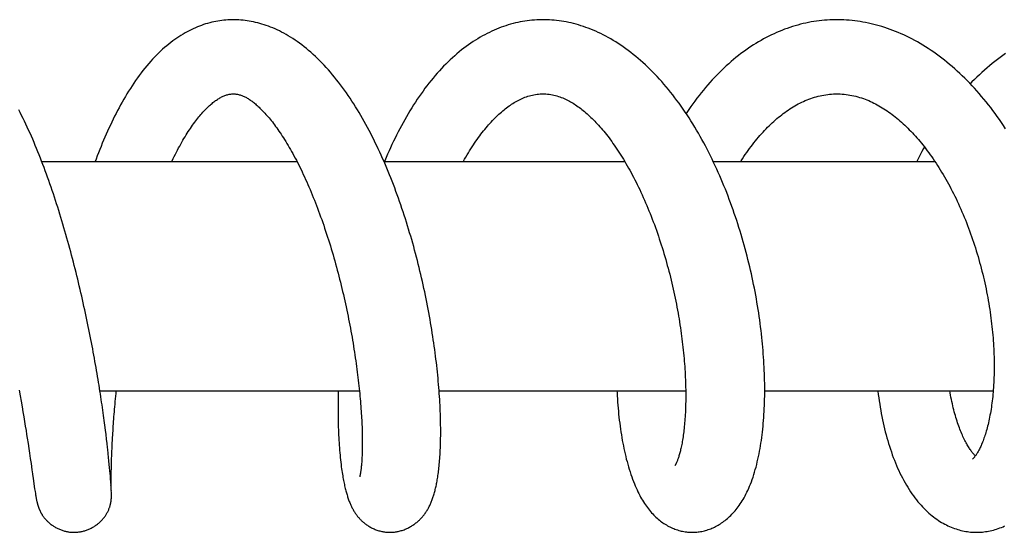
# Model space of a CAD drawing. Header units: millimetres. Extents: x 117 to 1320, y -43 to 1845.
# Tile 45 of 106: x 1106 to 1179, y 333 to 371. Entities that reach past the tile are written whole.
import ezdxf

# ---------------------------------------------------------------- set-up
doc = ezdxf.new("R2010")
doc.units = ezdxf.units.MM
doc.header["$LTSCALE"] = 65.395
doc.layers.get('0').update_dxf_attribs({"linetype": 'CONTINUOUS'})

msp = doc.modelspace()

# ---------------------------------------------------------------- linework, layer by layer
at = {"color": 7, "linetype": 'Continuous'}
for p, q in [((1108.012, 360.628), (1126.929, 360.628)), ((1133.378, 360.628), (1151.228, 360.628)), ((1157.782, 360.628), (1174.217, 360.628)), ((1106.34, 343.67), (1106.415, 343.253)), ((1106.415, 343.253), (1106.487, 342.843)), ((1112.324, 343.628), (1131.564, 343.628)), ((1113.523, 343.419), (1113.544, 343.628)), ((1137.469, 343.628), (1155.751, 343.628)), ((1161.608, 343.628), (1178.547, 343.628)), ((1106.487, 342.843), (1106.557, 342.441)), ((1106.557, 342.441), (1106.623, 342.054)), ((1106.623, 342.054), (1106.686, 341.685)), ((1106.686, 341.685), (1106.744, 341.333)), ((1106.744, 341.333), (1106.798, 340.999)), ((1106.798, 340.999), (1106.849, 340.682)), ((1112.74, 340.71), (1112.695, 341.061)), ((1106.849, 340.682), (1106.897, 340.383)), ((1106.897, 340.383), (1106.941, 340.1)), ((1112.783, 340.369), (1112.74, 340.71)), ((1112.823, 340.038), (1112.783, 340.369)), ((1106.941, 340.1), (1107.002, 339.704)), ((1107.002, 339.704), (1107.057, 339.34)), ((1112.861, 339.717), (1112.823, 340.038)), ((1113.217, 339.106), (1113.229, 339.394)), ((1113.229, 339.394), (1113.244, 339.693)), ((1107.057, 339.34), (1107.108, 339.004)), ((1107.108, 339.004), (1107.168, 338.598)), ((1112.944, 338.965), (1112.913, 339.257)), ((1112.973, 338.686), (1112.944, 338.965)), ((1113, 338.419), (1112.973, 338.686)), ((1113.196, 338.563), (1113.206, 338.829)), ((1113.206, 338.829), (1113.217, 339.106)), ((1107.168, 338.598), (1107.221, 338.233)), ((1107.221, 338.233), (1107.29, 337.752)), ((1113.025, 338.164), (1113, 338.419)), ((1113.047, 337.923), (1113.025, 338.164)), ((1113.177, 337.835), (1113.182, 338.064)), ((1113.182, 338.064), (1113.189, 338.308)), ((1113.189, 338.308), (1113.196, 338.563)), ((1107.34, 337.403), (1107.375, 337.154)), ((1113.068, 337.695), (1113.047, 337.923)), ((1113.086, 337.482), (1113.068, 337.695)), ((1113.102, 337.28), (1113.086, 337.482)), ((1113.117, 337.09), (1113.102, 337.28)), ((1113.167, 337.073), (1113.168, 337.286)), ((1113.168, 337.286), (1113.17, 337.447)), ((1113.17, 337.447), (1113.173, 337.628)), ((1113.173, 337.628), (1113.177, 337.835)), ((1107.375, 337.154), (1107.436, 336.729)), ((1107.436, 336.729), (1107.49, 336.357)), ((1113.136, 336.837), (1113.117, 337.09)), ((1113.15, 336.632), (1113.136, 336.837)), ((1113.158, 336.495), (1113.149, 336.643)), ((1113.17, 336.285), (1113.157, 336.517)), ((1113.166, 336.888), (1113.167, 337.073)), ((1113.166, 336.727), (1113.166, 336.888)), ((1113.167, 336.589), (1113.166, 336.727)), ((1113.168, 336.458), (1113.167, 336.589)), ((1107.49, 336.357), (1107.52, 336.159)), ((1107.52, 336.159), (1107.543, 336.015)), ((1107.543, 336.015), (1107.56, 335.91)), ((1107.56, 335.91), (1107.572, 335.836)), ((1107.572, 335.836), (1107.584, 335.766)), ((1107.584, 335.766), (1107.596, 335.698)), ((1113.172, 336.251), (1113.168, 336.469)), ((1113.175, 336.197), (1113.17, 336.29)), ((1113.178, 336.116), (1113.174, 336.211)), ((1113.18, 336.062), (1113.178, 336.124)), ((1113.182, 336.029), (1113.18, 336.071)), ((1113.183, 335.992), (1113.181, 336.038)), ((1113.181, 335.723), (1113.182, 335.744)), ((1113.182, 335.744), (1113.183, 335.764)), ((1113.183, 335.969), (1113.183, 335.994)), ((1113.184, 335.935), (1113.183, 335.972)), ((1113.183, 335.782), (1113.184, 335.801)), ((1113.183, 335.764), (1113.183, 335.782)), ((1113.184, 335.918), (1113.184, 335.936)), ((1113.185, 335.899), (1113.184, 335.918)), ((1113.184, 335.818), (1113.185, 335.833)), ((1113.184, 335.801), (1113.184, 335.818)), ((1113.185, 335.884), (1113.185, 335.899)), ((1113.185, 335.867), (1113.185, 335.884)), ((1113.185, 335.848), (1113.185, 335.867)), ((1113.185, 335.833), (1113.185, 335.848)), ((1107.596, 335.698), (1107.604, 335.654)), ((1107.604, 335.654), (1107.613, 335.61)), ((1107.613, 335.61), (1107.621, 335.567)), ((1107.621, 335.567), (1107.629, 335.525)), ((1107.629, 335.525), (1107.638, 335.482)), ((1107.638, 335.482), (1107.647, 335.44)), ((1107.647, 335.44), (1107.657, 335.398))]:
    msp.add_line(p, q, dxfattribs=at)
for points in [[(1122.221, 371.128), (1122.116, 371.127), (1121.966, 371.123), (1121.816, 371.116), (1121.667, 371.105), (1121.517, 371.091), (1121.367, 371.074), (1121.217, 371.053), (1121.066, 371.029), (1120.916, 371.001), (1120.765, 370.97), (1120.615, 370.935), (1120.464, 370.897), (1120.312, 370.855), (1120.161, 370.81), (1120.01, 370.761), (1119.858, 370.708), (1119.706, 370.652), (1119.554, 370.591), (1119.403, 370.527), (1119.25, 370.459), (1119.098, 370.387), (1118.946, 370.311), (1118.793, 370.231), (1118.641, 370.147), (1118.488, 370.058), (1118.335, 369.965), (1118.183, 369.868), (1118.031, 369.767), (1117.879, 369.661), (1117.728, 369.552), (1117.577, 369.437), (1117.426, 369.319), (1117.276, 369.196), (1117.126, 369.068), (1116.977, 368.936), (1116.828, 368.799), (1116.679, 368.657), (1116.531, 368.51), (1116.383, 368.359), (1116.236, 368.203), (1116.09, 368.042), (1115.945, 367.877), (1115.802, 367.708), (1115.659, 367.535), (1115.519, 367.359), (1115.38, 367.179), (1115.243, 366.996), (1115.107, 366.81), (1114.974, 366.621), (1114.842, 366.429), (1114.713, 366.234), (1114.585, 366.038), (1114.459, 365.838), (1114.335, 365.637), (1114.214, 365.434), (1114.094, 365.229), (1113.976, 365.022), (1113.86, 364.814), (1113.747, 364.605), (1113.635, 364.394), (1113.525, 364.182), (1113.417, 363.969), (1113.311, 363.754), (1113.206, 363.537), (1113.103, 363.318), (1113, 363.097), (1112.899, 362.875), (1112.8, 362.65), (1112.701, 362.423), (1112.604, 362.194), (1112.507, 361.963), (1112.412, 361.73), (1112.319, 361.496), (1112.226, 361.261), (1112.135, 361.024), (1112.045, 360.786), (1111.987, 360.628)], [(1131.921, 363.584), (1131.797, 363.804), (1131.671, 364.022), (1131.543, 364.24), (1131.413, 364.456), (1131.281, 364.671), (1131.147, 364.883), (1131.012, 365.094), (1130.875, 365.301), (1130.737, 365.506), (1130.598, 365.708), (1130.457, 365.907), (1130.315, 366.103), (1130.171, 366.296), (1130.025, 366.487), (1129.877, 366.676), (1129.728, 366.862), (1129.576, 367.046), (1129.422, 367.227), (1129.266, 367.406), (1129.108, 367.582), (1128.949, 367.754), (1128.788, 367.923), (1128.625, 368.088), (1128.462, 368.25), (1128.297, 368.407), (1128.131, 368.56), (1127.964, 368.709), (1127.797, 368.853), (1127.63, 368.992), (1127.462, 369.127), (1127.294, 369.256), (1127.126, 369.381), (1126.959, 369.501), (1126.791, 369.617), (1126.624, 369.727), (1126.458, 369.832), (1126.293, 369.932), (1126.128, 370.028), (1125.963, 370.12), (1125.799, 370.207), (1125.634, 370.29), (1125.471, 370.368), (1125.307, 370.443), (1125.144, 370.513), (1124.982, 370.579), (1124.82, 370.642), (1124.659, 370.7), (1124.499, 370.754), (1124.339, 370.804), (1124.18, 370.851), (1124.022, 370.893), (1123.865, 370.932), (1123.708, 370.968), (1123.552, 370.999), (1123.396, 371.027), (1123.242, 371.052), (1123.088, 371.073), (1122.935, 371.091), (1122.783, 371.105), (1122.631, 371.116), (1122.48, 371.123), (1122.329, 371.127), (1122.221, 371.128)], [(1145.176, 371.128), (1145.061, 371.127), (1144.884, 371.123), (1144.708, 371.116), (1144.532, 371.104), (1144.356, 371.089), (1144.18, 371.071), (1144.004, 371.049), (1143.828, 371.023), (1143.652, 370.994), (1143.477, 370.96), (1143.301, 370.924), (1143.125, 370.883), (1142.949, 370.839), (1142.773, 370.792), (1142.598, 370.74), (1142.422, 370.685), (1142.247, 370.626), (1142.072, 370.563), (1141.897, 370.496), (1141.722, 370.426), (1141.548, 370.351), (1141.374, 370.273), (1141.2, 370.191), (1141.027, 370.105), (1140.854, 370.015), (1140.681, 369.921), (1140.508, 369.823), (1140.335, 369.721), (1140.163, 369.614), (1139.99, 369.503), (1139.818, 369.387), (1139.646, 369.267), (1139.475, 369.143), (1139.304, 369.015), (1139.134, 368.882), (1138.964, 368.745), (1138.795, 368.604), (1138.627, 368.458), (1138.461, 368.309), (1138.295, 368.155), (1138.131, 367.998), (1137.968, 367.837), (1137.807, 367.673), (1137.647, 367.506), (1137.489, 367.334), (1137.332, 367.16), (1137.177, 366.982), (1137.024, 366.8), (1136.872, 366.615), (1136.721, 366.427), (1136.572, 366.235), (1136.425, 366.04), (1136.279, 365.841), (1136.134, 365.64), (1135.992, 365.436), (1135.852, 365.229), (1135.713, 365.019), (1135.576, 364.807), (1135.441, 364.593), (1135.308, 364.376), (1135.178, 364.158), (1135.049, 363.937), (1134.922, 363.715), (1134.797, 363.49), (1134.674, 363.264), (1134.553, 363.036), (1134.434, 362.807), (1134.317, 362.577), (1134.202, 362.345), (1134.089, 362.111), (1133.977, 361.874), (1133.867, 361.636), (1133.758, 361.396), (1133.651, 361.154), (1133.546, 360.911), (1133.443, 360.667), (1133.427, 360.628)], [(1161.443, 347.089), (1161.42, 347.327), (1161.394, 347.581), (1161.366, 347.836), (1161.336, 348.093), (1161.304, 348.351), (1161.271, 348.609), (1161.235, 348.869), (1161.198, 349.129), (1161.16, 349.39), (1161.119, 349.652), (1161.077, 349.914), (1161.033, 350.177), (1160.987, 350.44), (1160.939, 350.704), (1160.89, 350.968), (1160.839, 351.232), (1160.786, 351.496), (1160.731, 351.76), (1160.675, 352.024), (1160.617, 352.288), (1160.557, 352.552), (1160.496, 352.817), (1160.432, 353.081), (1160.367, 353.345), (1160.3, 353.61), (1160.231, 353.874), (1160.161, 354.138), (1160.088, 354.403), (1160.014, 354.667), (1159.938, 354.931), (1159.86, 355.195), (1159.78, 355.459), (1159.699, 355.722), (1159.616, 355.984), (1159.531, 356.246), (1159.444, 356.507), (1159.355, 356.767), (1159.265, 357.027), (1159.173, 357.285), (1159.08, 357.542), (1158.985, 357.799), (1158.888, 358.054), (1158.789, 358.307), (1158.689, 358.56), (1158.587, 358.812), (1158.483, 359.062), (1158.378, 359.312), (1158.27, 359.561), (1158.161, 359.809), (1158.049, 360.057), (1157.935, 360.304), (1157.82, 360.55), (1157.702, 360.796), (1157.582, 361.04), (1157.46, 361.283), (1157.336, 361.525), (1157.21, 361.766), (1157.083, 362.004), (1156.953, 362.241), (1156.822, 362.476), (1156.689, 362.709), (1156.554, 362.94), (1156.418, 363.169), (1156.279, 363.396), (1156.139, 363.621), (1155.997, 363.844), (1155.853, 364.065), (1155.706, 364.284), (1155.558, 364.501), (1155.408, 364.716), (1155.257, 364.928), (1155.103, 365.138), (1154.947, 365.346), (1154.789, 365.552), (1154.629, 365.755), (1154.467, 365.955), (1154.303, 366.153), (1154.137, 366.348), (1153.97, 366.539), (1153.801, 366.728), (1153.631, 366.912), (1153.46, 367.094), (1153.287, 367.271), (1153.114, 367.445), (1152.939, 367.615), (1152.762, 367.781), (1152.585, 367.944), (1152.406, 368.103), (1152.226, 368.258), (1152.045, 368.41), (1151.862, 368.558), (1151.679, 368.702), (1151.494, 368.842), (1151.309, 368.978), (1151.124, 369.109), (1150.938, 369.236), (1150.752, 369.359), (1150.565, 369.478), (1150.379, 369.592), (1150.193, 369.702), (1150.006, 369.807), (1149.82, 369.908), (1149.635, 370.005), (1149.45, 370.097), (1149.265, 370.184), (1149.081, 370.268), (1148.897, 370.347), (1148.714, 370.422), (1148.531, 370.493), (1148.349, 370.56), (1148.166, 370.624), (1147.984, 370.683), (1147.802, 370.739), (1147.62, 370.791), (1147.439, 370.839), (1147.258, 370.883), (1147.077, 370.924), (1146.897, 370.96), (1146.717, 370.993), (1146.538, 371.023), (1146.359, 371.049), (1146.181, 371.071), (1146.003, 371.089), (1145.826, 371.104), (1145.649, 371.115), (1145.472, 371.123), (1145.296, 371.127), (1145.176, 371.128)], [(1166.95, 371.128), (1166.83, 371.127), (1166.63, 371.123), (1166.43, 371.115), (1166.232, 371.104), (1166.033, 371.089), (1165.836, 371.07), (1165.638, 371.047), (1165.441, 371.021), (1165.243, 370.991), (1165.046, 370.958), (1164.849, 370.92), (1164.652, 370.879), (1164.454, 370.835), (1164.258, 370.786), (1164.061, 370.733), (1163.864, 370.677), (1163.667, 370.617), (1163.471, 370.553), (1163.274, 370.485), (1163.079, 370.414), (1162.883, 370.338), (1162.688, 370.259), (1162.493, 370.176), (1162.299, 370.089), (1162.105, 369.998), (1161.912, 369.903), (1161.719, 369.804), (1161.528, 369.702), (1161.337, 369.595), (1161.146, 369.485), (1160.957, 369.372), (1160.769, 369.254), (1160.582, 369.133), (1160.396, 369.008), (1160.211, 368.879), (1160.027, 368.747), (1159.844, 368.61), (1159.661, 368.47), (1159.479, 368.325), (1159.298, 368.176), (1159.117, 368.023), (1158.938, 367.866), (1158.759, 367.705), (1158.582, 367.54), (1158.407, 367.372), (1158.233, 367.2), (1158.06, 367.025), (1157.889, 366.846), (1157.72, 366.664), (1157.552, 366.479), (1157.386, 366.291), (1157.221, 366.099), (1157.059, 365.904), (1156.899, 365.707), (1156.74, 365.507), (1156.584, 365.304), (1156.431, 365.099), (1156.279, 364.892), (1156.13, 364.683), (1155.983, 364.472), (1155.838, 364.259), (1155.781, 364.172)], [(1171.107, 370.337), (1170.906, 370.412), (1170.705, 370.483), (1170.504, 370.551), (1170.302, 370.614), (1170.1, 370.674), (1169.898, 370.731), (1169.696, 370.783), (1169.493, 370.832), (1169.291, 370.877), (1169.089, 370.918), (1168.887, 370.956), (1168.685, 370.99), (1168.483, 371.02), (1168.281, 371.046), (1168.08, 371.069), (1167.878, 371.088), (1167.677, 371.103), (1167.476, 371.115), (1167.276, 371.123), (1167.076, 371.127), (1166.95, 371.128)], [(1179.464, 363.043), (1179.313, 363.273), (1179.16, 363.5), (1179.005, 363.726), (1178.847, 363.95), (1178.687, 364.171), (1178.525, 364.39), (1178.361, 364.607), (1178.195, 364.821), (1178.028, 365.032), (1177.858, 365.241), (1177.686, 365.446), (1177.513, 365.648), (1177.338, 365.848), (1177.162, 366.043), (1176.984, 366.236), (1176.804, 366.425), (1176.623, 366.611), (1176.441, 366.793), (1176.257, 366.972), (1176.072, 367.148), (1175.885, 367.32), (1175.696, 367.489), (1175.506, 367.655), (1175.314, 367.818), (1175.12, 367.977), (1174.926, 368.132), (1174.73, 368.284), (1174.533, 368.432), (1174.335, 368.577), (1174.136, 368.717), (1173.936, 368.854), (1173.736, 368.987), (1173.535, 369.115), (1173.333, 369.24), (1173.131, 369.361), (1172.928, 369.477), (1172.726, 369.589), (1172.523, 369.697), (1172.32, 369.801), (1172.117, 369.901), (1171.914, 369.997), (1171.712, 370.088), (1171.51, 370.175), (1171.309, 370.258), (1171.107, 370.337)], [(1179.451, 368.61), (1179.252, 368.471), (1179.055, 368.328), (1178.859, 368.181), (1178.664, 368.03), (1178.47, 367.876), (1178.278, 367.718), (1178.087, 367.556), (1177.897, 367.391), (1177.709, 367.222), (1177.522, 367.05), (1177.337, 366.875), (1177.154, 366.696), (1176.972, 366.514), (1176.845, 366.382)], [(1117.663, 360.628), (1117.68, 360.663), (1117.76, 360.829), (1117.84, 360.993), (1117.921, 361.154), (1118.001, 361.312), (1118.082, 361.467), (1118.162, 361.617), (1118.242, 361.765), (1118.321, 361.908), (1118.4, 362.049), (1118.48, 362.186), (1118.559, 362.321), (1118.638, 362.453), (1118.718, 362.582), (1118.797, 362.709), (1118.877, 362.833), (1118.957, 362.955), (1119.036, 363.074), (1119.116, 363.19), (1119.195, 363.303), (1119.274, 363.413), (1119.352, 363.52), (1119.43, 363.623), (1119.507, 363.724), (1119.584, 363.821), (1119.66, 363.916), (1119.736, 364.008), (1119.811, 364.096), (1119.886, 364.182), (1119.959, 364.264), (1120.032, 364.344), (1120.104, 364.42), (1120.175, 364.493), (1120.245, 364.563), (1120.313, 364.63), (1120.38, 364.694), (1120.447, 364.756), (1120.513, 364.815), (1120.578, 364.872), (1120.644, 364.927), (1120.71, 364.981), (1120.776, 365.033), (1120.842, 365.082), (1120.906, 365.129), (1120.97, 365.174), (1121.034, 365.216), (1121.097, 365.257), (1121.16, 365.296), (1121.223, 365.332), (1121.285, 365.367), (1121.348, 365.399), (1121.411, 365.43), (1121.473, 365.459), (1121.535, 365.485), (1121.598, 365.51), (1121.659, 365.532), (1121.721, 365.552), (1121.783, 365.569), (1121.845, 365.585), (1121.906, 365.598), (1121.969, 365.609), (1122.032, 365.617), (1122.097, 365.623), (1122.164, 365.627), (1122.222, 365.628)], [(1122.222, 365.628), (1122.281, 365.627), (1122.349, 365.623), (1122.414, 365.617), (1122.477, 365.608), (1122.539, 365.598), (1122.599, 365.585), (1122.659, 365.57), (1122.718, 365.554), (1122.777, 365.535), (1122.836, 365.514), (1122.895, 365.491), (1122.954, 365.466), (1123.014, 365.44), (1123.073, 365.411), (1123.133, 365.38), (1123.193, 365.348), (1123.251, 365.314), (1123.31, 365.279), (1123.368, 365.243), (1123.425, 365.205), (1123.484, 365.165), (1123.543, 365.124), (1123.603, 365.08), (1123.665, 365.033), (1123.727, 364.985), (1123.79, 364.934), (1123.855, 364.881), (1123.92, 364.825), (1123.987, 364.766), (1124.055, 364.705), (1124.124, 364.64), (1124.194, 364.574), (1124.265, 364.504), (1124.338, 364.431), (1124.411, 364.356), (1124.485, 364.278), (1124.56, 364.196), (1124.636, 364.112), (1124.713, 364.025), (1124.791, 363.935), (1124.869, 363.842), (1124.948, 363.746), (1125.028, 363.647), (1125.109, 363.545), (1125.19, 363.439), (1125.271, 363.332), (1125.353, 363.221), (1125.435, 363.108), (1125.517, 362.992), (1125.599, 362.874), (1125.682, 362.753), (1125.765, 362.63), (1125.848, 362.503), (1125.932, 362.372), (1126.017, 362.239), (1126.102, 362.101), (1126.188, 361.959), (1126.275, 361.814), (1126.363, 361.664), (1126.45, 361.512), (1126.538, 361.356), (1126.626, 361.197), (1126.714, 361.036), (1126.802, 360.872), (1126.889, 360.706), (1126.976, 360.537), (1127.063, 360.366), (1127.15, 360.192), (1127.236, 360.016), (1127.321, 359.839), (1127.406, 359.659), (1127.491, 359.477), (1127.575, 359.293), (1127.658, 359.107), (1127.741, 358.92), (1127.823, 358.73), (1127.905, 358.539), (1127.986, 358.346), (1128.067, 358.151), (1128.147, 357.954), (1128.226, 357.755), (1128.305, 357.555), (1128.384, 357.352), (1128.461, 357.148), (1128.539, 356.941), (1128.615, 356.734), (1128.691, 356.524), (1128.767, 356.313), (1128.841, 356.1), (1128.915, 355.886), (1128.988, 355.671), (1129.061, 355.454), (1129.132, 355.237), (1129.203, 355.018), (1129.273, 354.798), (1129.342, 354.578), (1129.41, 354.356), (1129.477, 354.135), (1129.544, 353.912), (1129.609, 353.689), (1129.673, 353.466), (1129.737, 353.242), (1129.799, 353.018), (1129.86, 352.794), (1129.921, 352.569), (1129.981, 352.343), (1130.04, 352.117), (1130.098, 351.89), (1130.155, 351.663), (1130.211, 351.435), (1130.266, 351.207), (1130.32, 350.978), (1130.374, 350.75), (1130.426, 350.521), (1130.478, 350.292), (1130.529, 350.063), (1130.578, 349.835), (1130.627, 349.607), (1130.674, 349.379), (1130.721, 349.152), (1130.766, 348.926), (1130.81, 348.7), (1130.854, 348.475), (1130.896, 348.251), (1130.937, 348.028), (1130.977, 347.805), (1131.016, 347.584), (1131.054, 347.364), (1131.091, 347.144), (1131.127, 346.926), (1131.162, 346.709), (1131.196, 346.492), (1131.229, 346.277), (1131.261, 346.063), (1131.292, 345.85), (1131.322, 345.638), (1131.351, 345.428), (1131.379, 345.218), (1131.406, 345.01), (1131.432, 344.804), (1131.457, 344.599), (1131.481, 344.396), (1131.504, 344.194), (1131.526, 343.994), (1131.547, 343.796), (1131.567, 343.6), (1131.586, 343.406), (1131.605, 343.215), (1131.622, 343.025), (1131.638, 342.838), (1131.653, 342.654), (1131.667, 342.472), (1131.681, 342.293), (1131.693, 342.116), (1131.705, 341.942), (1131.715, 341.771), (1131.725, 341.602), (1131.734, 341.436), (1131.742, 341.271), (1131.749, 341.109), (1131.756, 340.95), (1131.761, 340.793), (1131.766, 340.638), (1131.77, 340.487), (1131.773, 340.338), (1131.776, 340.192), (1131.778, 340.049), (1131.779, 339.909), (1131.779, 339.773), (1131.779, 339.639), (1131.778, 339.509), (1131.776, 339.382), (1131.774, 339.259), (1131.771, 339.139), (1131.768, 339.023), (1131.764, 338.911), (1131.76, 338.802), (1131.755, 338.697), (1131.75, 338.596), (1131.744, 338.499), (1131.738, 338.406), (1131.732, 338.317), (1131.725, 338.233), (1131.718, 338.153), (1131.712, 338.077), (1131.705, 338.005), (1131.698, 337.938), (1131.691, 337.874), (1131.684, 337.814), (1131.677, 337.758), (1131.67, 337.706), (1131.663, 337.656), (1131.656, 337.61), (1131.649, 337.568), (1131.643, 337.528), (1131.636, 337.491), (1131.63, 337.458), (1131.625, 337.427), (1131.619, 337.4)], [(1139.274, 360.628), (1139.275, 360.63), (1139.365, 360.79), (1139.456, 360.948), (1139.547, 361.103), (1139.639, 361.256), (1139.732, 361.406), (1139.824, 361.554), (1139.918, 361.699), (1140.011, 361.842), (1140.105, 361.982), (1140.199, 362.119), (1140.293, 362.254), (1140.388, 362.385), (1140.482, 362.514), (1140.576, 362.64), (1140.671, 362.762), (1140.765, 362.882), (1140.859, 362.998), (1140.952, 363.112), (1141.047, 363.224), (1141.141, 363.333), (1141.235, 363.439), (1141.33, 363.543), (1141.426, 363.645), (1141.521, 363.745), (1141.616, 363.841), (1141.712, 363.935), (1141.807, 364.027), (1141.902, 364.116), (1141.998, 364.202), (1142.093, 364.285), (1142.187, 364.366), (1142.282, 364.445), (1142.377, 364.521), (1142.472, 364.594), (1142.566, 364.664), (1142.66, 364.732), (1142.754, 364.797), (1142.847, 364.86), (1142.941, 364.92), (1143.035, 364.979), (1143.13, 365.035), (1143.226, 365.089), (1143.323, 365.142), (1143.422, 365.192), (1143.523, 365.241), (1143.625, 365.287), (1143.729, 365.331), (1143.835, 365.373), (1143.943, 365.413), (1144.053, 365.449), (1144.164, 365.483), (1144.276, 365.513), (1144.39, 365.541), (1144.504, 365.564), (1144.619, 365.584), (1144.735, 365.601), (1144.851, 365.613), (1144.967, 365.622), (1145.084, 365.627), (1145.177, 365.628)], [(1145.177, 365.628), (1145.274, 365.627), (1145.395, 365.622), (1145.514, 365.612), (1145.633, 365.599), (1145.751, 365.582), (1145.867, 365.561), (1145.982, 365.537), (1146.096, 365.51), (1146.208, 365.479), (1146.318, 365.445), (1146.426, 365.409), (1146.531, 365.37), (1146.635, 365.329), (1146.736, 365.286), (1146.835, 365.241), (1146.933, 365.194), (1147.03, 365.145), (1147.125, 365.094), (1147.219, 365.041), (1147.313, 364.987), (1147.406, 364.93), (1147.499, 364.871), (1147.592, 364.81), (1147.685, 364.746), (1147.779, 364.68), (1147.872, 364.612), (1147.966, 364.542), (1148.059, 364.469), (1148.153, 364.393), (1148.248, 364.315), (1148.342, 364.235), (1148.437, 364.152), (1148.532, 364.067), (1148.626, 363.98), (1148.721, 363.89), (1148.816, 363.798), (1148.91, 363.704), (1149.004, 363.608), (1149.098, 363.509), (1149.193, 363.408), (1149.289, 363.303), (1149.385, 363.195), (1149.482, 363.085), (1149.579, 362.971), (1149.676, 362.854), (1149.773, 362.735), (1149.871, 362.613), (1149.969, 362.488), (1150.067, 362.36), (1150.165, 362.229), (1150.263, 362.096), (1150.361, 361.96), (1150.459, 361.821), (1150.556, 361.68), (1150.654, 361.536), (1150.751, 361.39), (1150.848, 361.241), (1150.944, 361.091), (1151.04, 360.937), (1151.135, 360.782), (1151.231, 360.623), (1151.325, 360.463), (1151.42, 360.3), (1151.514, 360.134), (1151.607, 359.966), (1151.701, 359.796), (1151.793, 359.623), (1151.886, 359.447), (1151.978, 359.269), (1152.07, 359.088), (1152.161, 358.905), (1152.251, 358.719), (1152.341, 358.531), (1152.431, 358.341), (1152.52, 358.148), (1152.607, 357.954), (1152.694, 357.758), (1152.78, 357.561), (1152.864, 357.363), (1152.947, 357.163), (1153.03, 356.963), (1153.111, 356.761), (1153.191, 356.558), (1153.27, 356.353), (1153.348, 356.147), (1153.426, 355.939), (1153.502, 355.729), (1153.577, 355.518), (1153.651, 355.306), (1153.724, 355.093), (1153.796, 354.879), (1153.867, 354.663), (1153.937, 354.447), (1154.005, 354.231), (1154.072, 354.013), (1154.138, 353.795), (1154.203, 353.577), (1154.266, 353.358), (1154.328, 353.138), (1154.389, 352.918), (1154.448, 352.698), (1154.506, 352.478), (1154.563, 352.257), (1154.618, 352.036), (1154.673, 351.815), (1154.726, 351.593), (1154.777, 351.372), (1154.828, 351.15), (1154.877, 350.928), (1154.924, 350.706), (1154.971, 350.484), (1155.016, 350.262), (1155.06, 350.041), (1155.102, 349.82), (1155.143, 349.599), (1155.183, 349.379), (1155.221, 349.16), (1155.258, 348.941), (1155.293, 348.724), (1155.328, 348.507), (1155.36, 348.291), (1155.392, 348.076), (1155.422, 347.863), (1155.448, 347.664)], [(1159.841, 360.628), (1159.863, 360.664), (1159.965, 360.821), (1160.067, 360.975), (1160.17, 361.128), (1160.274, 361.278), (1160.379, 361.427), (1160.486, 361.574), (1160.593, 361.719), (1160.702, 361.862), (1160.811, 362.002), (1160.921, 362.14), (1161.032, 362.275), (1161.143, 362.408), (1161.255, 362.538), (1161.368, 362.666), (1161.481, 362.791), (1161.594, 362.914), (1161.708, 363.034), (1161.823, 363.151), (1161.938, 363.266), (1162.053, 363.377), (1162.169, 363.486), (1162.284, 363.592), (1162.399, 363.695), (1162.515, 363.795), (1162.631, 363.893), (1162.748, 363.988), (1162.865, 364.08), (1162.983, 364.171), (1163.101, 364.259), (1163.221, 364.344), (1163.342, 364.428), (1163.464, 364.509), (1163.587, 364.588), (1163.711, 364.665), (1163.837, 364.739), (1163.963, 364.811), (1164.091, 364.88), (1164.22, 364.946), (1164.35, 365.01), (1164.481, 365.071), (1164.613, 365.13), (1164.746, 365.185), (1164.881, 365.238), (1165.016, 365.288), (1165.153, 365.334), (1165.291, 365.378), (1165.429, 365.418), (1165.569, 365.455), (1165.709, 365.489), (1165.85, 365.519), (1165.991, 365.545), (1166.133, 365.568), (1166.275, 365.587), (1166.418, 365.602), (1166.561, 365.614), (1166.705, 365.622), (1166.849, 365.627), (1166.952, 365.628)], [(1166.952, 365.628), (1167.055, 365.627), (1167.199, 365.622), (1167.345, 365.614), (1167.491, 365.602), (1167.637, 365.586), (1167.783, 365.567), (1167.93, 365.543), (1168.075, 365.516), (1168.22, 365.485), (1168.364, 365.451), (1168.506, 365.413), (1168.646, 365.372), (1168.785, 365.329), (1168.921, 365.282), (1169.055, 365.233), (1169.187, 365.181), (1169.318, 365.127), (1169.447, 365.07), (1169.575, 365.011), (1169.702, 364.949), (1169.828, 364.884), (1169.952, 364.818), (1170.076, 364.748), (1170.199, 364.677), (1170.321, 364.603), (1170.443, 364.527), (1170.564, 364.448), (1170.685, 364.366), (1170.805, 364.283), (1170.925, 364.196), (1171.045, 364.108), (1171.164, 364.016), (1171.283, 363.923), (1171.401, 363.827), (1171.519, 363.728), (1171.636, 363.627), (1171.753, 363.524), (1171.869, 363.419), (1171.985, 363.311), (1172.1, 363.201), (1172.214, 363.089), (1172.328, 362.975), (1172.44, 362.859), (1172.552, 362.741), (1172.664, 362.621), (1172.775, 362.498), (1172.886, 362.372), (1172.997, 362.243), (1173.108, 362.112), (1173.219, 361.978), (1173.33, 361.841), (1173.441, 361.701), (1173.551, 361.559), (1173.661, 361.414), (1173.77, 361.266), (1173.879, 361.116), (1173.987, 360.964), (1174.094, 360.809), (1174.201, 360.652), (1174.308, 360.493), (1174.413, 360.331), (1174.518, 360.167), (1174.622, 360.001), (1174.725, 359.833), (1174.827, 359.663), (1174.927, 359.491), (1175.027, 359.318), (1175.126, 359.143), (1175.224, 358.965), (1175.32, 358.786), (1175.416, 358.605), (1175.511, 358.423), (1175.604, 358.238), (1175.697, 358.051), (1175.788, 357.863), (1175.879, 357.672), (1175.968, 357.48), (1176.056, 357.286), (1176.144, 357.09), (1176.23, 356.892), (1176.315, 356.692), (1176.399, 356.491), (1176.481, 356.289), (1176.562, 356.085), (1176.642, 355.88), (1176.72, 355.674), (1176.797, 355.467), (1176.872, 355.259), (1176.946, 355.05), (1177.019, 354.84), (1177.089, 354.63), (1177.159, 354.418), (1177.227, 354.206), (1177.293, 353.994), (1177.358, 353.78), (1177.421, 353.566), (1177.482, 353.352), (1177.542, 353.137), (1177.601, 352.921), (1177.658, 352.705), (1177.713, 352.488), (1177.767, 352.271), (1177.819, 352.053), (1177.87, 351.835), (1177.919, 351.617), (1177.966, 351.398), (1178.012, 351.179), (1178.056, 350.961), (1178.099, 350.742), (1178.139, 350.524), (1178.179, 350.306), (1178.216, 350.089), (1178.252, 349.872), (1178.286, 349.656), (1178.318, 349.44), (1178.349, 349.226), (1178.377, 349.012), (1178.405, 348.799), (1178.43, 348.588), (1178.454, 348.377), (1178.476, 348.168), (1178.497, 347.959), (1178.516, 347.752), (1178.533, 347.546), (1178.548, 347.34), (1178.562, 347.136), (1178.575, 346.932), (1178.586, 346.729), (1178.595, 346.527), (1178.603, 346.327), (1178.609, 346.128), (1178.613, 345.93), (1178.616, 345.734), (1178.618, 345.539), (1178.618, 345.346), (1178.616, 345.155), (1178.613, 344.966), (1178.609, 344.778), (1178.603, 344.593), (1178.596, 344.41), (1178.587, 344.229), (1178.577, 344.05), (1178.566, 343.874), (1178.553, 343.7), (1178.539, 343.528), (1178.524, 343.359), (1178.507, 343.193), (1178.49, 343.029), (1178.471, 342.868), (1178.451, 342.709), (1178.43, 342.552), (1178.407, 342.398), (1178.384, 342.246), (1178.359, 342.096), (1178.334, 341.948), (1178.307, 341.803), (1178.28, 341.661), (1178.251, 341.521), (1178.222, 341.385), (1178.191, 341.251), (1178.161, 341.121), (1178.129, 340.994), (1178.097, 340.871), (1178.064, 340.751), (1178.031, 340.634), (1177.998, 340.52), (1177.964, 340.41), (1177.929, 340.303), (1177.895, 340.199), (1177.86, 340.099), (1177.825, 340.002), (1177.791, 339.909), (1177.756, 339.819), (1177.721, 339.734), (1177.687, 339.651), (1177.652, 339.572), (1177.618, 339.496), (1177.585, 339.424), (1177.551, 339.354), (1177.518, 339.288), (1177.485, 339.225), (1177.453, 339.165), (1177.421, 339.108), (1177.39, 339.054), (1177.36, 339.003), (1177.33, 338.955), (1177.301, 338.91), (1177.273, 338.868), (1177.246, 338.828), (1177.22, 338.792), (1177.195, 338.758), (1177.171, 338.728), (1177.149, 338.7), (1177.128, 338.674), (1177.108, 338.651), (1177.09, 338.631), (1177.073, 338.613), (1177.058, 338.597), (1177.044, 338.583)], [(1112.695, 341.061), (1112.671, 341.24), (1112.647, 341.422), (1112.622, 341.607), (1112.596, 341.795), (1112.569, 341.986), (1112.542, 342.179), (1112.514, 342.374), (1112.485, 342.573), (1112.455, 342.773), (1112.425, 342.976), (1112.394, 343.182), (1112.362, 343.389), (1112.329, 343.599), (1112.295, 343.811), (1112.261, 344.025), (1112.226, 344.241), (1112.19, 344.458), (1112.154, 344.677), (1112.117, 344.898), (1112.079, 345.121), (1112.04, 345.345), (1112, 345.571), (1111.96, 345.798), (1111.919, 346.027), (1111.877, 346.257), (1111.834, 346.489), (1111.791, 346.722), (1111.746, 346.957), (1111.701, 347.193), (1111.655, 347.43), (1111.608, 347.67), (1111.56, 347.91), (1111.512, 348.152), (1111.462, 348.395), (1111.412, 348.639), (1111.361, 348.885), (1111.309, 349.131), (1111.256, 349.379), (1111.202, 349.627), (1111.147, 349.877), (1111.092, 350.127), (1111.036, 350.378), (1110.978, 350.63), (1110.92, 350.882), (1110.862, 351.135), (1110.802, 351.388), (1110.742, 351.641), (1110.681, 351.894), (1110.619, 352.147), (1110.556, 352.4), (1110.493, 352.654), (1110.429, 352.907), (1110.364, 353.16), (1110.298, 353.414), (1110.231, 353.668), (1110.163, 353.922), (1110.095, 354.176), (1110.025, 354.431), (1109.955, 354.685), (1109.883, 354.94), (1109.811, 355.195), (1109.738, 355.45), (1109.664, 355.705), (1109.589, 355.96), (1109.513, 356.214), (1109.436, 356.468), (1109.358, 356.721), (1109.28, 356.973), (1109.201, 357.225), (1109.121, 357.476), (1109.04, 357.726), (1108.958, 357.975), (1108.876, 358.223), (1108.793, 358.47), (1108.709, 358.716), (1108.624, 358.961), (1108.538, 359.204), (1108.452, 359.446), (1108.365, 359.687), (1108.277, 359.927), (1108.188, 360.165), (1108.098, 360.402), (1108.008, 360.638), (1107.916, 360.873), (1107.824, 361.107), (1107.73, 361.34), (1107.635, 361.572), (1107.539, 361.803), (1107.443, 362.033), (1107.345, 362.261), (1107.246, 362.488), (1107.146, 362.714), (1107.045, 362.937), (1106.943, 363.159), (1106.84, 363.38), (1106.737, 363.598), (1106.632, 363.814), (1106.526, 364.029), (1106.419, 364.241), (1106.311, 364.451)], [(1133.828, 333.128), (1133.878, 333.129), (1133.947, 333.131), (1134.016, 333.135), (1134.087, 333.14), (1134.158, 333.148), (1134.229, 333.157), (1134.301, 333.168), (1134.374, 333.181), (1134.446, 333.196), (1134.519, 333.213), (1134.592, 333.231), (1134.664, 333.252), (1134.736, 333.274), (1134.808, 333.298), (1134.879, 333.324), (1134.95, 333.352), (1135.019, 333.381), (1135.088, 333.411), (1135.156, 333.443), (1135.222, 333.477), (1135.287, 333.511), (1135.351, 333.547), (1135.413, 333.583), (1135.474, 333.621), (1135.534, 333.659), (1135.592, 333.699), (1135.648, 333.739), (1135.703, 333.779), (1135.757, 333.821), (1135.809, 333.863), (1135.86, 333.905), (1135.91, 333.948), (1135.958, 333.992), (1136.006, 334.037), (1136.052, 334.082), (1136.097, 334.128), (1136.142, 334.175), (1136.186, 334.222), (1136.229, 334.271), (1136.271, 334.322), (1136.313, 334.373), (1136.354, 334.425), (1136.394, 334.478), (1136.434, 334.532), (1136.472, 334.587), (1136.509, 334.642), (1136.546, 334.699), (1136.581, 334.755), (1136.615, 334.813), (1136.649, 334.871), (1136.681, 334.929), (1136.713, 334.988), (1136.743, 335.048), (1136.773, 335.109), (1136.803, 335.171), (1136.831, 335.233), (1136.859, 335.297), (1136.887, 335.362), (1136.913, 335.427), (1136.939, 335.494), (1136.965, 335.562), (1136.99, 335.631), (1137.014, 335.701), (1137.038, 335.772), (1137.061, 335.844), (1137.084, 335.918), (1137.106, 335.992), (1137.128, 336.069), (1137.149, 336.146), (1137.17, 336.226), (1137.19, 336.307), (1137.21, 336.389), (1137.229, 336.474), (1137.249, 336.56), (1137.267, 336.649), (1137.286, 336.74), (1137.304, 336.832), (1137.321, 336.928), (1137.338, 337.025), (1137.355, 337.125), (1137.371, 337.228), (1137.387, 337.334), (1137.403, 337.443), (1137.418, 337.555), (1137.433, 337.67), (1137.447, 337.789), (1137.461, 337.911), (1137.474, 338.037), (1137.487, 338.168), (1137.499, 338.303), (1137.511, 338.442), (1137.522, 338.586), (1137.533, 338.735), (1137.543, 338.889), (1137.552, 339.048), (1137.56, 339.212), (1137.568, 339.38), (1137.574, 339.553), (1137.58, 339.731), (1137.584, 339.912), (1137.587, 340.098), (1137.59, 340.288), (1137.591, 340.482), (1137.591, 340.679), (1137.59, 340.878), (1137.587, 341.081), (1137.584, 341.285), (1137.579, 341.491), (1137.573, 341.699), (1137.566, 341.908), (1137.558, 342.118), (1137.549, 342.331), (1137.538, 342.545), (1137.526, 342.761), (1137.513, 342.979), (1137.499, 343.199), (1137.484, 343.421), (1137.468, 343.645), (1137.45, 343.87), (1137.431, 344.097), (1137.411, 344.325), (1137.39, 344.555), (1137.367, 344.787), (1137.344, 345.019), (1137.319, 345.253), (1137.293, 345.488), (1137.266, 345.723), (1137.237, 345.96), (1137.208, 346.197), (1137.177, 346.436), (1137.145, 346.677), (1137.112, 346.919), (1137.077, 347.163), (1137.041, 347.408), (1137.004, 347.654), (1136.966, 347.902), (1136.926, 348.151), (1136.885, 348.402), (1136.842, 348.653), (1136.798, 348.905), (1136.753, 349.159), (1136.707, 349.413), (1136.659, 349.668), (1136.61, 349.923), (1136.56, 350.179), (1136.509, 350.436), (1136.456, 350.693), (1136.402, 350.95), (1136.347, 351.207), (1136.291, 351.465), (1136.233, 351.723), (1136.174, 351.981), (1136.114, 352.239), (1136.052, 352.497), (1135.99, 352.755), (1135.926, 353.014), (1135.86, 353.272), (1135.794, 353.53), (1135.726, 353.789), (1135.656, 354.047), (1135.586, 354.306), (1135.514, 354.564), (1135.44, 354.823), (1135.365, 355.081), (1135.289, 355.34), (1135.212, 355.598), (1135.133, 355.856), (1135.053, 356.113), (1134.971, 356.371), (1134.888, 356.627), (1134.804, 356.884), (1134.718, 357.139), (1134.631, 357.394), (1134.543, 357.648), (1134.454, 357.901), (1134.363, 358.153), (1134.272, 358.404), (1134.178, 358.653), (1134.084, 358.902), (1133.989, 359.149), (1133.892, 359.394), (1133.794, 359.639), (1133.694, 359.882), (1133.594, 360.124), (1133.492, 360.365), (1133.388, 360.605), (1133.284, 360.843), (1133.178, 361.08), (1133.07, 361.315), (1132.962, 361.549), (1132.852, 361.781), (1132.74, 362.012), (1132.628, 362.241), (1132.514, 362.468), (1132.399, 362.694), (1132.282, 362.918), (1132.163, 363.141), (1132.043, 363.363), (1131.921, 363.584)], [(1173.442, 361.699), (1173.382, 361.589), (1173.252, 361.346), (1173.124, 361.101), (1172.999, 360.855), (1172.887, 360.628)], [(1155.448, 347.664), (1155.474, 347.468), (1155.5, 347.258), (1155.525, 347.049), (1155.548, 346.841), (1155.57, 346.634), (1155.591, 346.427), (1155.611, 346.222), (1155.629, 346.018), (1155.646, 345.815), (1155.662, 345.614), (1155.676, 345.414), (1155.689, 345.215), (1155.701, 345.019), (1155.712, 344.824), (1155.721, 344.631), (1155.73, 344.44), (1155.737, 344.251), (1155.742, 344.064), (1155.747, 343.879), (1155.751, 343.696), (1155.753, 343.516), (1155.754, 343.339), (1155.754, 343.164), (1155.753, 342.992), (1155.751, 342.822), (1155.748, 342.656), (1155.743, 342.491), (1155.738, 342.328), (1155.732, 342.168), (1155.725, 342.01), (1155.716, 341.853), (1155.707, 341.7), (1155.697, 341.549), (1155.686, 341.401), (1155.674, 341.255), (1155.662, 341.112), (1155.648, 340.972), (1155.634, 340.835), (1155.619, 340.702), (1155.603, 340.571), (1155.587, 340.443), (1155.57, 340.318), (1155.552, 340.197), (1155.534, 340.079), (1155.515, 339.965), (1155.496, 339.854), (1155.477, 339.746), (1155.457, 339.642), (1155.437, 339.541), (1155.417, 339.444), (1155.396, 339.351), (1155.376, 339.261), (1155.355, 339.174), (1155.334, 339.092), (1155.313, 339.013), (1155.293, 338.937), (1155.272, 338.865), (1155.252, 338.795), (1155.231, 338.729), (1155.211, 338.666), (1155.19, 338.606), (1155.17, 338.549), (1155.151, 338.495), (1155.132, 338.445), (1155.113, 338.398), (1155.095, 338.354), (1155.079, 338.315), (1155.063, 338.279), (1155.048, 338.247), (1155.034, 338.218), (1155.021, 338.192), (1155.01, 338.17), (1154.999, 338.15), (1154.989, 338.132), (1154.981, 338.117), (1154.974, 338.105), (1154.967, 338.095), (1154.963, 338.087), (1154.959, 338.081), (1154.956, 338.077), (1154.956, 338.076)], [(1156.238, 333.129), (1156.304, 333.13), (1156.394, 333.132), (1156.485, 333.138), (1156.576, 333.145), (1156.668, 333.155), (1156.76, 333.168), (1156.853, 333.183), (1156.946, 333.2), (1157.04, 333.22), (1157.133, 333.242), (1157.227, 333.267), (1157.321, 333.295), (1157.415, 333.326), (1157.509, 333.358), (1157.603, 333.394), (1157.696, 333.432), (1157.789, 333.472), (1157.881, 333.515), (1157.972, 333.561), (1158.063, 333.608), (1158.153, 333.658), (1158.242, 333.711), (1158.33, 333.766), (1158.417, 333.823), (1158.503, 333.882), (1158.588, 333.944), (1158.673, 334.009), (1158.758, 334.076), (1158.842, 334.147), (1158.926, 334.221), (1159.01, 334.298), (1159.093, 334.378), (1159.175, 334.461), (1159.256, 334.546), (1159.336, 334.635), (1159.415, 334.726), (1159.492, 334.82), (1159.569, 334.917), (1159.644, 335.017), (1159.718, 335.121), (1159.791, 335.227), (1159.864, 335.337), (1159.936, 335.451), (1160.007, 335.57), (1160.077, 335.693), (1160.147, 335.82), (1160.216, 335.954), (1160.285, 336.093), (1160.354, 336.239), (1160.422, 336.39), (1160.489, 336.547), (1160.554, 336.709), (1160.618, 336.877), (1160.681, 337.049), (1160.741, 337.226), (1160.8, 337.406), (1160.857, 337.591), (1160.911, 337.778), (1160.963, 337.967), (1161.013, 338.158), (1161.06, 338.35), (1161.105, 338.544), (1161.147, 338.739), (1161.188, 338.935), (1161.226, 339.133), (1161.262, 339.332), (1161.297, 339.533), (1161.329, 339.735), (1161.36, 339.939), (1161.388, 340.145), (1161.415, 340.352), (1161.44, 340.561), (1161.463, 340.772), (1161.485, 340.985), (1161.505, 341.201), (1161.523, 341.418), (1161.539, 341.637), (1161.553, 341.858), (1161.566, 342.081), (1161.577, 342.306), (1161.587, 342.533), (1161.594, 342.761), (1161.6, 342.992), (1161.605, 343.224), (1161.607, 343.457), (1161.608, 343.692), (1161.607, 343.929), (1161.605, 344.167), (1161.6, 344.406), (1161.595, 344.647), (1161.587, 344.889), (1161.578, 345.131), (1161.566, 345.375), (1161.554, 345.62), (1161.539, 345.866), (1161.523, 346.113), (1161.505, 346.36), (1161.486, 346.608), (1161.465, 346.856), (1161.443, 347.089)], [(1113.244, 339.693), (1113.26, 340.003), (1113.269, 340.161), (1113.278, 340.321), (1113.288, 340.484), (1113.298, 340.65), (1113.309, 340.817), (1113.32, 340.987), (1113.332, 341.16), (1113.345, 341.335), (1113.358, 341.513), (1113.371, 341.694), (1113.386, 341.877), (1113.401, 342.062), (1113.416, 342.25), (1113.432, 342.44), (1113.449, 342.632), (1113.467, 342.826), (1113.485, 343.022), (1113.504, 343.22), (1113.523, 343.419)], [(1129.999, 343.628), (1129.995, 343.491), (1129.99, 343.267), (1129.985, 343.044), (1129.982, 342.824), (1129.979, 342.605), (1129.978, 342.388), (1129.978, 342.174), (1129.979, 341.961), (1129.98, 341.751), (1129.983, 341.543), (1129.987, 341.337), (1129.992, 341.133), (1129.998, 340.932), (1130.004, 340.732), (1130.012, 340.535), (1130.021, 340.34), (1130.031, 340.147), (1130.041, 339.956), (1130.053, 339.767), (1130.065, 339.58), (1130.079, 339.395), (1130.093, 339.212), (1130.109, 339.031), (1130.125, 338.852), (1130.143, 338.675), (1130.162, 338.499), (1130.181, 338.325), (1130.202, 338.156), (1130.222, 337.993), (1130.243, 337.841), (1130.264, 337.698), (1130.284, 337.564), (1130.304, 337.437), (1130.324, 337.315), (1130.345, 337.197), (1130.365, 337.083), (1130.386, 336.973), (1130.407, 336.867), (1130.428, 336.765), (1130.449, 336.665), (1130.47, 336.569), (1130.492, 336.476), (1130.513, 336.386), (1130.535, 336.298), (1130.557, 336.213), (1130.579, 336.13), (1130.601, 336.05), (1130.624, 335.971), (1130.647, 335.894), (1130.67, 335.819), (1130.693, 335.746), (1130.717, 335.674), (1130.741, 335.603), (1130.766, 335.534), (1130.791, 335.467), (1130.816, 335.401), (1130.842, 335.336), (1130.868, 335.272), (1130.895, 335.21), (1130.922, 335.149), (1130.949, 335.089), (1130.977, 335.031), (1131.006, 334.973), (1131.035, 334.917), (1131.064, 334.862), (1131.094, 334.807), (1131.125, 334.753), (1131.157, 334.7), (1131.189, 334.648), (1131.222, 334.597), (1131.256, 334.546), (1131.29, 334.496), (1131.325, 334.447), (1131.361, 334.399), (1131.397, 334.352), (1131.434, 334.305), (1131.472, 334.26), (1131.51, 334.215), (1131.549, 334.172), (1131.588, 334.129), (1131.629, 334.087), (1131.67, 334.045), (1131.712, 334.004), (1131.755, 333.963), (1131.8, 333.923), (1131.846, 333.883), (1131.893, 333.843), (1131.942, 333.803), (1131.992, 333.764), (1132.044, 333.726), (1132.097, 333.688), (1132.153, 333.65), (1132.21, 333.613), (1132.268, 333.576), (1132.329, 333.54), (1132.391, 333.506), (1132.454, 333.472), (1132.519, 333.439), (1132.586, 333.407), (1132.654, 333.377), (1132.723, 333.348), (1132.792, 333.321), (1132.863, 333.295), (1132.933, 333.271), (1133.005, 333.249), (1133.076, 333.229), (1133.147, 333.211), (1133.219, 333.194), (1133.29, 333.18), (1133.361, 333.167), (1133.432, 333.156), (1133.503, 333.147), (1133.573, 333.14), (1133.642, 333.134), (1133.711, 333.131), (1133.78, 333.129), (1133.828, 333.128)], [(1150.652, 343.628), (1150.659, 343.477), (1150.672, 343.244), (1150.686, 343.013), (1150.702, 342.784), (1150.719, 342.556), (1150.738, 342.33), (1150.759, 342.105), (1150.781, 341.881), (1150.804, 341.659), (1150.83, 341.439), (1150.857, 341.22), (1150.885, 341.002), (1150.915, 340.786), (1150.947, 340.572), (1150.98, 340.36), (1151.015, 340.15), (1151.052, 339.942), (1151.09, 339.737), (1151.129, 339.534), (1151.17, 339.334), (1151.213, 339.137), (1151.257, 338.942), (1151.303, 338.749), (1151.35, 338.557), (1151.4, 338.367), (1151.452, 338.178), (1151.506, 337.988), (1151.563, 337.8), (1151.622, 337.611), (1151.684, 337.424), (1151.748, 337.241), (1151.813, 337.062), (1151.879, 336.889), (1151.945, 336.723), (1152.011, 336.565), (1152.077, 336.414), (1152.144, 336.269), (1152.21, 336.13), (1152.277, 335.995), (1152.344, 335.866), (1152.412, 335.74), (1152.481, 335.618), (1152.55, 335.5), (1152.621, 335.384), (1152.693, 335.273), (1152.765, 335.164), (1152.839, 335.059), (1152.914, 334.957), (1152.989, 334.857), (1153.066, 334.761), (1153.144, 334.668), (1153.223, 334.578), (1153.303, 334.49), (1153.383, 334.406), (1153.465, 334.325), (1153.547, 334.247), (1153.63, 334.171), (1153.713, 334.099), (1153.798, 334.029), (1153.883, 333.962), (1153.968, 333.898), (1154.055, 333.837), (1154.141, 333.779), (1154.229, 333.723), (1154.316, 333.67), (1154.405, 333.619), (1154.494, 333.571), (1154.584, 333.525), (1154.675, 333.481), (1154.767, 333.44), (1154.859, 333.402), (1154.953, 333.366), (1155.046, 333.332), (1155.14, 333.301), (1155.234, 333.272), (1155.329, 333.247), (1155.423, 333.223), (1155.517, 333.203), (1155.612, 333.185), (1155.706, 333.169), (1155.799, 333.156), (1155.893, 333.146), (1155.986, 333.138), (1156.079, 333.133), (1156.171, 333.13), (1156.238, 333.129)], [(1169.994, 343.628), (1170, 343.58), (1170.029, 343.341), (1170.061, 343.103), (1170.095, 342.866), (1170.131, 342.631), (1170.169, 342.397), (1170.209, 342.165), (1170.251, 341.934), (1170.295, 341.704), (1170.342, 341.476), (1170.391, 341.25), (1170.441, 341.025), (1170.494, 340.802), (1170.549, 340.58), (1170.606, 340.361), (1170.666, 340.143), (1170.727, 339.928), (1170.791, 339.714), (1170.857, 339.502), (1170.925, 339.293), (1170.995, 339.085), (1171.067, 338.88), (1171.142, 338.678), (1171.219, 338.478), (1171.298, 338.28), (1171.379, 338.085), (1171.463, 337.893), (1171.548, 337.704), (1171.636, 337.518), (1171.726, 337.335), (1171.818, 337.155), (1171.912, 336.978), (1172.009, 336.804), (1172.107, 336.632), (1172.208, 336.465), (1172.312, 336.3), (1172.417, 336.138), (1172.524, 335.981), (1172.634, 335.827), (1172.744, 335.678), (1172.856, 335.533), (1172.969, 335.394), (1173.083, 335.259), (1173.197, 335.129), (1173.312, 335.005), (1173.428, 334.885), (1173.544, 334.77), (1173.66, 334.66), (1173.777, 334.554), (1173.894, 334.453), (1174.011, 334.357), (1174.128, 334.264), (1174.246, 334.177), (1174.363, 334.093), (1174.481, 334.013), (1174.599, 333.937), (1174.717, 333.865), (1174.836, 333.797), (1174.955, 333.732), (1175.074, 333.671), (1175.193, 333.613), (1175.313, 333.558), (1175.432, 333.507), (1175.552, 333.46), (1175.672, 333.416), (1175.792, 333.375), (1175.912, 333.337), (1176.032, 333.302), (1176.152, 333.271), (1176.272, 333.243), (1176.391, 333.218), (1176.511, 333.196), (1176.63, 333.178), (1176.75, 333.162), (1176.869, 333.149), (1176.987, 333.14), (1177.106, 333.133), (1177.224, 333.13), (1177.306, 333.129)], [(1177.222, 338.794), (1177.197, 338.82), (1177.167, 338.852), (1177.135, 338.886), (1177.102, 338.924), (1177.068, 338.964), (1177.033, 339.007), (1176.996, 339.053), (1176.958, 339.102), (1176.919, 339.155), (1176.88, 339.21), (1176.839, 339.269), (1176.797, 339.331), (1176.755, 339.396), (1176.712, 339.464), (1176.668, 339.536), (1176.624, 339.611), (1176.579, 339.689), (1176.534, 339.771), (1176.489, 339.856), (1176.443, 339.945), (1176.397, 340.036), (1176.352, 340.131), (1176.306, 340.229), (1176.26, 340.331), (1176.214, 340.435), (1176.169, 340.542), (1176.124, 340.652), (1176.079, 340.765), (1176.035, 340.881), (1175.992, 341), (1175.949, 341.121), (1175.906, 341.246), (1175.864, 341.374), (1175.823, 341.504), (1175.782, 341.638), (1175.742, 341.775), (1175.702, 341.915), (1175.663, 342.058), (1175.625, 342.205), (1175.588, 342.354), (1175.552, 342.506), (1175.516, 342.66), (1175.482, 342.818), (1175.449, 342.978), (1175.417, 343.141), (1175.385, 343.306), (1175.356, 343.473), (1175.33, 343.628)], [(1112.913, 339.257), (1112.896, 339.407), (1112.861, 339.717)], [(1177.044, 338.583), (1177.032, 338.572), (1177.022, 338.562), (1177.013, 338.555), (1177.007, 338.55), (1177.002, 338.546), (1177.002, 338.546)], [(1107.29, 337.752), (1107.33, 337.47), (1107.34, 337.403)], [(1131.619, 337.4), (1131.614, 337.375), (1131.609, 337.352), (1131.605, 337.332), (1131.601, 337.315), (1131.597, 337.299), (1131.594, 337.286), (1131.591, 337.274), (1131.588, 337.265), (1131.586, 337.257), (1131.584, 337.252), (1131.583, 337.248), (1131.583, 337.246)], [(1107.657, 335.398), (1107.662, 335.376), (1107.667, 335.355), (1107.672, 335.333), (1107.677, 335.311), (1107.683, 335.289), (1107.689, 335.267), (1107.695, 335.244), (1107.701, 335.222), (1107.707, 335.199), (1107.713, 335.176), (1107.72, 335.153), (1107.727, 335.13), (1107.734, 335.106), (1107.742, 335.083), (1107.749, 335.059), (1107.757, 335.035), (1107.766, 335.01), (1107.774, 334.985), (1107.783, 334.96), (1107.792, 334.935), (1107.802, 334.91), (1107.812, 334.885), (1107.822, 334.86), (1107.832, 334.836), (1107.842, 334.811), (1107.853, 334.786), (1107.864, 334.761), (1107.876, 334.736), (1107.888, 334.71), (1107.9, 334.685), (1107.913, 334.658), (1107.926, 334.632), (1107.94, 334.605), (1107.955, 334.578), (1107.97, 334.551), (1107.986, 334.524), (1108.002, 334.496), (1108.019, 334.467), (1108.037, 334.438), (1108.057, 334.408), (1108.077, 334.376), (1108.099, 334.344), (1108.123, 334.311), (1108.148, 334.277), (1108.174, 334.242), (1108.202, 334.206), (1108.232, 334.17), (1108.263, 334.132), (1108.297, 334.094), (1108.332, 334.055), (1108.369, 334.015), (1108.408, 333.976), (1108.449, 333.936), (1108.491, 333.896), (1108.535, 333.857), (1108.58, 333.817), (1108.627, 333.779), (1108.675, 333.74), (1108.725, 333.703), (1108.776, 333.666), (1108.828, 333.629), (1108.881, 333.594), (1108.935, 333.56), (1108.991, 333.526), (1109.047, 333.494), (1109.104, 333.463), (1109.162, 333.433), (1109.22, 333.405), (1109.279, 333.377), (1109.339, 333.352), (1109.399, 333.327), (1109.46, 333.304), (1109.521, 333.282), (1109.582, 333.262), (1109.643, 333.243), (1109.704, 333.225), (1109.766, 333.209), (1109.827, 333.195), (1109.888, 333.182), (1109.95, 333.17), (1110.011, 333.16), (1110.072, 333.151), (1110.132, 333.144), (1110.193, 333.138), (1110.253, 333.134), (1110.312, 333.131), (1110.372, 333.129), (1110.414, 333.129)], [(1110.414, 333.129), (1110.458, 333.129), (1110.518, 333.131), (1110.579, 333.134), (1110.64, 333.138), (1110.702, 333.145), (1110.763, 333.152), (1110.826, 333.161), (1110.888, 333.172), (1110.95, 333.184), (1111.013, 333.197), (1111.076, 333.213), (1111.138, 333.229), (1111.201, 333.247), (1111.263, 333.267), (1111.325, 333.288), (1111.387, 333.311), (1111.449, 333.335), (1111.51, 333.361), (1111.571, 333.388), (1111.631, 333.416), (1111.691, 333.446), (1111.75, 333.477), (1111.808, 333.51), (1111.866, 333.543), (1111.922, 333.578), (1111.978, 333.614), (1112.032, 333.652), (1112.086, 333.69), (1112.138, 333.729), (1112.189, 333.769), (1112.239, 333.811), (1112.288, 333.852), (1112.335, 333.895), (1112.381, 333.939), (1112.426, 333.983), (1112.469, 334.027), (1112.511, 334.073), (1112.552, 334.119), (1112.591, 334.165), (1112.629, 334.212), (1112.665, 334.259), (1112.699, 334.305), (1112.731, 334.352), (1112.762, 334.398), (1112.792, 334.445), (1112.821, 334.492), (1112.85, 334.542), (1112.877, 334.593), (1112.904, 334.645), (1112.93, 334.698), (1112.954, 334.751), (1112.977, 334.804), (1112.998, 334.857), (1113.017, 334.908), (1113.035, 334.957), (1113.051, 335.004), (1113.064, 335.048), (1113.076, 335.089), (1113.087, 335.128), (1113.097, 335.164), (1113.105, 335.199), (1113.113, 335.231), (1113.12, 335.262), (1113.126, 335.292), (1113.132, 335.32), (1113.137, 335.347), (1113.142, 335.373), (1113.146, 335.398), (1113.15, 335.421), (1113.153, 335.444), (1113.157, 335.466), (1113.16, 335.487), (1113.162, 335.508), (1113.165, 335.527), (1113.167, 335.546), (1113.169, 335.565), (1113.171, 335.582), (1113.172, 335.599), (1113.174, 335.615), (1113.175, 335.631), (1113.176, 335.646), (1113.177, 335.66), (1113.178, 335.674), (1113.179, 335.687), (1113.18, 335.7), (1113.181, 335.723)], [(1177.306, 333.129), (1177.39, 333.13), (1177.507, 333.133), (1177.623, 333.14), (1177.74, 333.149), (1177.856, 333.161), (1177.973, 333.176), (1178.09, 333.194), (1178.207, 333.215), (1178.324, 333.239), (1178.442, 333.267), (1178.561, 333.297), (1178.679, 333.33), (1178.798, 333.367), (1178.917, 333.407), (1179.036, 333.45), (1179.155, 333.497), (1179.274, 333.546), (1179.393, 333.6)]]:
    msp.add_lwpolyline(points, dxfattribs=at)

doc.saveas('drawing.dxf')
